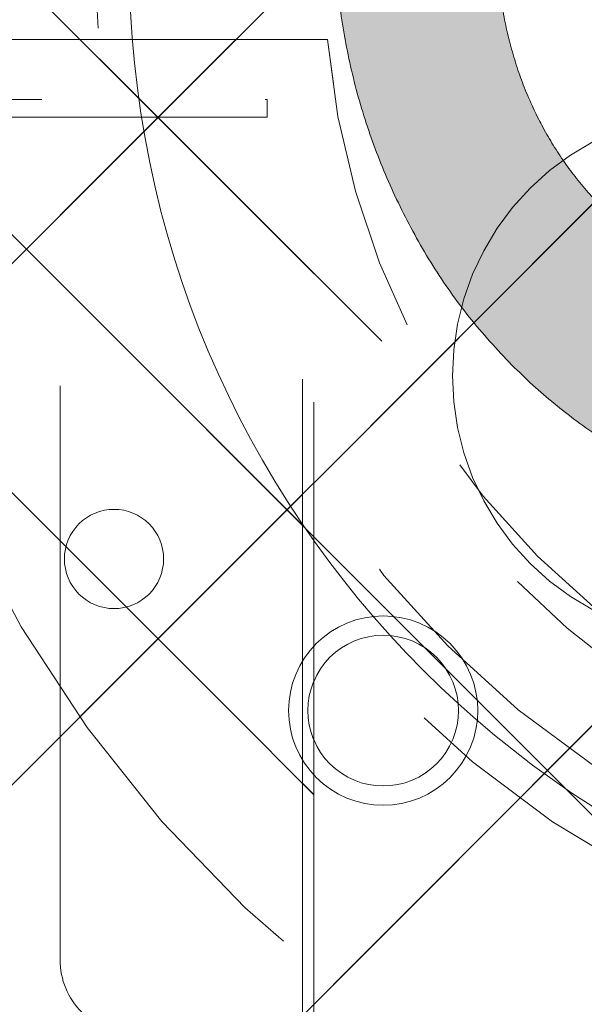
# Model space of a CAD drawing. Header units: inches. Extents: x -434 to -285, y -58 to 33.
# Tile 9 of 103: x -418.459 to -417.495, y -37.076 to -35.397. Entities that reach past the tile are written whole.
import ezdxf

# ---------------------------------------------------------------- set-up
doc = ezdxf.new("R2010")
doc.units = ezdxf.units.IN
doc.header["$LTSCALE"] = 32
doc.header["$MEASUREMENT"] = 0
doc.linetypes.add('Dash Style-1', pattern=[0.083328, 0.041656, -0.041672])
for name, color, linetype, lineweight in [('Black', 7, 'Continuous', 18), ('DashLine', 7, 'Dash Style-1', 13), ('DashLineFill', 7, 'Dash Style-1', 13), ('Drawing', 7, 'Continuous', 18), ('Metal-Black', 7, 'Continuous', 18), ('Metal-DeskStructure', 7, 'Continuous', 13), ('SolidLine', 7, 'Continuous', 15), ('Wood_1-H', 7, 'Continuous', 13)]:
    doc.layers.add(name, color=color, linetype=linetype, lineweight=lineweight)
doc.layers.add('Metal-Leg', color=7, linetype='Continuous', lineweight=18, true_color=0x4c4c4c)
pattern_1 = [(45, (0, 0), (-1.61301565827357, 1.935715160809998), []), (45, (-1.0608, 1.0608), (-0.4723460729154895, 0.4167612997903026), [])]

# ---------------------------------------------------------------- blocks, each defined once
blk = doc.blocks.new('Group-45')
at = {"layer": 'Metal-DeskStructure', "color": 7}
blk.add_open_spline([(-0.5629921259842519, -0.4031061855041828), (-0.5629921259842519, -0.4084102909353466), (-0.5669586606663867, -0.4163664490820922), (-0.5762169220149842, -0.4216705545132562), (-0.5934108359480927, -0.424322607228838), (-0.6185404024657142, -0.424322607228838), (-0.6344117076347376, -0.4203445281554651), (-0.6436699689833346, -0.4163664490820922), (-0.6476377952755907, -0.4070842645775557), (-0.6476377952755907, -0.2008904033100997), (-0.6476377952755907, -6.474738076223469e-07), (-0.8592519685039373, -6.474738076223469e-07), (-1.070866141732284, -6.474738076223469e-07), (-1.070866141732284, -0.2008904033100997), (-1.070866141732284, -0.4070842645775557), (-1.074832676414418, -0.4163664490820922), (-1.084090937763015, -0.4203445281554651), (-1.101284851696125, -0.424322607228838), (-1.12509180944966, -0.424322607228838), (-1.142285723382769, -0.4216705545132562), (-1.151543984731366, -0.4163664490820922), (-1.155511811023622, -0.4084102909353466), (-1.155511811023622, 0), (-1.155511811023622, 0.4084102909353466), (-1.151543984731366, 0.4163664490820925), (-1.142285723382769, 0.4216705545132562), (-1.12509180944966, 0.424321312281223), (-1.101284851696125, 0.424321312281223), (-1.084090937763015, 0.4216705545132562), (-1.074832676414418, 0.4163664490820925), (-1.070866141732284, 0.4097363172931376), (-1.070866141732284, 0.2446479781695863), (-1.070866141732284, 0.08486374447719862), (-0.8592519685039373, 0.08486374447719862), (-0.6476377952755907, 0.08486374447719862), (-0.6476377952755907, 0.2446479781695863), (-0.6476377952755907, 0.4097363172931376), (-0.6436699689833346, 0.4163664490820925), (-0.6344117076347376, 0.4216705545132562), (-0.6185404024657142, 0.424321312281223), (-0.5934108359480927, 0.424321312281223), (-0.5762169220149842, 0.4216705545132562), (-0.5669586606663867, 0.4163664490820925), (-0.5629921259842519, 0.4084102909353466), (-0.5629921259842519, 0), (-0.5629921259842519, -0.4031061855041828)], degree=2, knots=[0, 0, 0, 0.00229950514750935, 0.004599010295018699, 0.006898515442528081, 0.009198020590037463, 0.01175302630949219, 0.01430803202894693, 0.01686303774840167, 0.01941804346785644, 0.1161873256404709, 0.1161873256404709, 0.218122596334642, 0.218122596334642, 0.3148918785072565, 0.3174468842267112, 0.320001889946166, 0.3225568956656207, 0.3251119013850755, 0.3276669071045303, 0.3302219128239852, 0.3327769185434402, 0.3353319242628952, 0.5295095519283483, 0.5320645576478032, 0.5346195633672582, 0.537174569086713, 0.5397295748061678, 0.5422845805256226, 0.5448395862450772, 0.5473945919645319, 0.5499495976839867, 0.6269182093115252, 0.6269182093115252, 0.7288534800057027, 0.7288534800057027, 0.8058220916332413, 0.808377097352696, 0.8109321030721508, 0.8134871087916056, 0.8160421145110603, 0.8183416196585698, 0.8206411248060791, 0.8229406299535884, 0.8252401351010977, 1, 1, 1], dxfattribs=at)
blk = doc.blocks.new('TL14_lower_leg (2D)')
at = {"layer": 'DashLine', "flags": 128}
blk.add_lwpolyline([(-1.777195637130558e-14, 1.377952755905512), (0.1350629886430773, 1.371317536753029), (0.2688252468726, 1.351475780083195), (0.3999985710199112, 1.318618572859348), (0.5273196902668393, 1.27306234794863), (0.649562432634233, 1.215245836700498), (0.7655495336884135, 1.14572584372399), (0.8741639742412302, 1.065171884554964), (0.9743597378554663, 0.9743597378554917), (1.065171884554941, 0.8741639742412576), (1.14572584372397, 0.7655495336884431), (1.215245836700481, 0.6495624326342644), (1.273062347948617, 0.5273196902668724), (1.318618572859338, 0.3999985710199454), (1.351475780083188, 0.2688252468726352), (1.371317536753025, 0.1350629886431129), (1.377952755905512, 1.783045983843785e-14), (1.371317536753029, -0.1350629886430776), (1.351475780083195, -0.2688252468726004), (1.318618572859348, -0.3999985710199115), (1.27306234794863, -0.5273196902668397), (1.215245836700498, -0.6495624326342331), (1.145725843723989, -0.7655495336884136), (1.065171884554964, -0.8741639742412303), (0.9743597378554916, -0.9743597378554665), (0.8741639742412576, -1.065171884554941), (0.7655495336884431, -1.14572584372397), (0.6495624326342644, -1.215245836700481), (0.5273196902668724, -1.273062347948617), (0.3999985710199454, -1.318618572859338), (0.2688252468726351, -1.351475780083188), (0.135062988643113, -1.371317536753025), (1.777195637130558e-14, -1.377952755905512), (-0.1350629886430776, -1.371317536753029), (-0.2688252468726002, -1.351475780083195), (-0.3999985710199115, -1.318618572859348), (-0.5273196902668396, -1.27306234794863), (-0.6495624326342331, -1.215245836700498), (-0.7655495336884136, -1.14572584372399), (-0.8741639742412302, -1.065171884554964), (-0.9743597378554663, -0.9743597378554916), (-1.065171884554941, -0.8741639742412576), (-1.14572584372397, -0.7655495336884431), (-1.215245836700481, -0.6495624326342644), (-1.273062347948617, -0.5273196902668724), (-1.318618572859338, -0.3999985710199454), (-1.351475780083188, -0.2688252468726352), (-1.371317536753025, -0.1350629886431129), (-1.377952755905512, -1.783045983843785e-14), (-1.371317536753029, 0.1350629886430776), (-1.351475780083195, 0.2688252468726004), (-1.318618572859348, 0.3999985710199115), (-1.27306234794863, 0.5273196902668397), (-1.215245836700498, 0.6495624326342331), (-1.145725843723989, 0.7655495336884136), (-1.065171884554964, 0.8741639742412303), (-0.9743597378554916, 0.9743597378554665), (-0.8741639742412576, 1.065171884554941), (-0.7655495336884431, 1.14572584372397), (-0.6495624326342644, 1.215245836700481), (-0.5273196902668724, 1.273062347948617), (-0.3999985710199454, 1.318618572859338), (-0.2688252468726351, 1.351475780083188), (-0.135062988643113, 1.371317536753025)], close=True, dxfattribs=at)
at = {"layer": 'Metal-DeskStructure', "color": 7}
blk.add_blockref('Group-45', (0, 0), dxfattribs=at)
blk = doc.blocks.new('Group-51')
at = {"layer": 'DashLine'}
for p, q in [((-0.0001991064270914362, 1.232283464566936), (-0.0001991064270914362, 1.468503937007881)), ((-0.1183093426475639, 1.114173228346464), (-0.3545298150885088, 1.114173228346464)), ((0.117911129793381, 1.114173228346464), (0.3541316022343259, 1.114173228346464)), ((-0.0001991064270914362, 0.9960629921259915), (-0.0001991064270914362, 0.7598425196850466))]:
    blk.add_line(p, q, dxfattribs=at)
at = {"layer": 'DashLine', "flags": 128}
blk.add_lwpolyline([(-0.2561046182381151, 1.1141732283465), (-0.2548723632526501, 1.139256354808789), (-0.2511874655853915, 1.164097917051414), (-0.2450854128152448, 1.188458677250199), (-0.2366249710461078, 1.212104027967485), (-0.2258876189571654, 1.234806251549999), (-0.2129767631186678, 1.256346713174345), (-0.1980167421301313, 1.276517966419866), (-0.1811516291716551, 1.295125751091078), (-0.1625438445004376, 1.311990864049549), (-0.1423725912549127, 1.32695088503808), (-0.1208321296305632, 1.339861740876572), (-0.0981299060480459, 1.350599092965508), (-0.07448455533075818, 1.359059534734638), (-0.05012379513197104, 1.365161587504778), (-0.02528223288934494, 1.368846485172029), (-0.0001991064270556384, 1.370078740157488), (0.02488402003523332, 1.368846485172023), (0.04972558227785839, 1.365161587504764), (0.07408634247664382, 1.359059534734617), (0.09773169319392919, 1.35059909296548), (0.1204339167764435, 1.339861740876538), (0.1419743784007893, 1.32695088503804), (0.1621456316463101, 1.311990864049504), (0.1807534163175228, 1.295125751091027), (0.1976185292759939, 1.27651796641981), (0.2125785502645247, 1.256346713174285), (0.2254894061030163, 1.234806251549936), (0.2362267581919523, 1.212104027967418), (0.2446871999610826, 1.188458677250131), (0.2507892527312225, 1.164097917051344), (0.2544741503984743, 1.139256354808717), (0.2557064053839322, 1.114173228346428), (0.2544741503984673, 1.089090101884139), (0.2507892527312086, 1.064248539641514), (0.2446871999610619, 1.039887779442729), (0.236226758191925, 1.016242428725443), (0.2254894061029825, 0.993540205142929), (0.2125785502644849, 0.9719997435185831), (0.1976185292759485, 0.9518284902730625), (0.1807534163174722, 0.9332207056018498), (0.1621456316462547, 0.9163555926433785), (0.1419743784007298, 0.9013955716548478), (0.1204339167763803, 0.8884847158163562), (0.09773169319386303, 0.8777473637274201), (0.0740863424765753, 0.8692869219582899), (0.04972558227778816, 0.8631848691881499), (0.02488402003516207, 0.8594999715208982), (-0.000199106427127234, 0.8582677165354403), (-0.02528223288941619, 0.8594999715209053), (-0.05012379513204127, 0.8631848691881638), (-0.0744845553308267, 0.8692869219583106), (-0.09812990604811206, 0.8777473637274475), (-0.1208321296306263, 0.88848471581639), (-0.1423725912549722, 0.9013955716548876), (-0.1625438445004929, 0.9163555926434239), (-0.1811516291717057, 0.9332207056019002), (-0.1980167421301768, 0.9518284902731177), (-0.2129767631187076, 0.9719997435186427), (-0.2258876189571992, 0.9935402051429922), (-0.2366249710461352, 1.016242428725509), (-0.2450854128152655, 1.039887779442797), (-0.2511874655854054, 1.064248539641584), (-0.2548723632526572, 1.089090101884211)], close=True, dxfattribs=at)
blk = doc.blocks.new('1BRPT9-Bracket (2D)')
at = {"layer": 'DashLineFill', "linetype": 'Continuous', "lineweight": 13}
h = blk.add_hatch(dxfattribs=at)
h.set_pattern_fill('Steel', color=253, style=0, pattern_type=2)
h.set_pattern_definition(pattern_1)
edge = h.paths.add_edge_path()
edge.add_line((-2.32206875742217, -8.74015748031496), (-2.32206875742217, 8.740157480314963))
edge.add_line((-2.32206875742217, 8.740157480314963), (1.677931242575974, 8.740157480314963))
edge.add_arc((1.677931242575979, 8.488188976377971), 0.2519685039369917, -3.979039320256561e-12, 90.0000000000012, ccw=False)
edge.add_line((1.929899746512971, 8.488188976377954), (1.929899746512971, 7.480314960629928))
edge.add_line((1.929899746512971, 7.480314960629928), (2.323600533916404, 7.461135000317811))
edge.add_line((2.323600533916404, 7.461135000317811), (2.323600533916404, -7.480314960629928))
edge.add_line((2.323600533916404, -7.480314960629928), (1.929899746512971, -7.480314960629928))
edge.add_line((1.929899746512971, -7.480314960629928), (1.929899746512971, -8.488188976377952))
edge.add_arc((1.677931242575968, -8.488188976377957), 0.2519685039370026, -90.00000000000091, 1.0800249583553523e-12, ccw=False)
edge.add_line((1.677931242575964, -8.74015748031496), (-2.32206875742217, -8.74015748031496))
at = {"layer": 'Metal-DeskStructure', "color": 7}
blk.add_blockref('Group-51', (0, 0), dxfattribs=at)
blk = doc.blocks.new('Group-67')
at = {"layer": 'DashLineFill', "linetype": 'Continuous', "lineweight": 13}
h = blk.add_hatch(dxfattribs=at)
h.set_pattern_fill('Steel', color=253, style=0, pattern_type=2)
h.set_pattern_definition(pattern_1)
h.paths.add_polyline_path([(-2.066929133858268, 1.397637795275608), (2.066929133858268, 1.397637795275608), (2.066929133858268, 0.1377952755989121), (2.106299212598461, 0.1377952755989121), (2.106299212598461, -0.1377952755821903), (2.066929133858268, -0.1377952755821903), (2.066929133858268, -5.275590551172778), (2.106299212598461, -5.275590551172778), (2.106299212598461, -5.55118110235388), (2.066929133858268, -5.55118110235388), (2.066929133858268, -5.82677165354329), (-2.066929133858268, -5.82677165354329), (-2.066929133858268, -5.55118110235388), (-2.106299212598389, -5.55118110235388), (-2.106299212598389, -5.275590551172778), (-2.066929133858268, -5.275590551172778), (-2.066929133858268, -0.1377952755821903), (-2.106299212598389, -0.1377952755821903), (-2.106299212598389, 0.1377952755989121), (-2.066929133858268, 0.1377952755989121)])
at = {"layer": 'DashLineFill', "flags": 128}
blk.add_lwpolyline([(-2.066929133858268, 1.397637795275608), (2.066929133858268, 1.397637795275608), (2.066929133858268, 0.1377952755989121), (2.106299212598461, 0.1377952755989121), (2.106299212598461, -0.1377952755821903), (2.066929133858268, -0.1377952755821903), (2.066929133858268, -5.275590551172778), (2.106299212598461, -5.275590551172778), (2.106299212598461, -5.55118110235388), (2.066929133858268, -5.55118110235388), (2.066929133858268, -5.82677165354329), (-2.066929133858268, -5.82677165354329), (-2.066929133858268, -5.55118110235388), (-2.106299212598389, -5.55118110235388), (-2.106299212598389, -5.275590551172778), (-2.066929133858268, -5.275590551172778), (-2.066929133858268, -0.1377952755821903), (-2.106299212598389, -0.1377952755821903), (-2.106299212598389, 0.1377952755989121), (-2.066929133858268, 0.1377952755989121)], close=True, dxfattribs=at)
blk = doc.blocks.new('TL14_upper_leg (2D)')
at = {"layer": 'DashLine', "flags": 128}
blk.add_lwpolyline([(0, 1.22047244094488), (0.1196272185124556, 1.214595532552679), (0.2381023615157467, 1.197021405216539), (0.3542844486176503, 1.167919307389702), (0.4670545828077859, 1.127569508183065), (0.5753267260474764, 1.076360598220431), (0.6780581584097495, 1.01478574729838), (0.7742595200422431, 0.9434379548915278), (0.8630043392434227, 0.8630043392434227), (0.9434379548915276, 0.7742595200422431), (1.01478574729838, 0.6780581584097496), (1.076360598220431, 0.5753267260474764), (1.127569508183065, 0.467054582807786), (1.167919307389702, 0.3542844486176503), (1.197021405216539, 0.2381023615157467), (1.214595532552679, 0.1196272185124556), (1.22047244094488, 7.47323834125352e-17), (1.214595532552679, -0.1196272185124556), (1.197021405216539, -0.2381023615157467), (1.167919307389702, -0.3542844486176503), (1.127569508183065, -0.467054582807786), (1.076360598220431, -0.5753267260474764), (1.01478574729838, -0.6780581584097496), (0.9434379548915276, -0.7742595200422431), (0.8630043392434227, -0.8630043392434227), (0.7742595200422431, -0.9434379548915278), (0.6780581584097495, -1.01478574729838), (0.5753267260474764, -1.076360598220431), (0.4670545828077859, -1.127569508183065), (0.3542844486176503, -1.167919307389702), (0.2381023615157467, -1.197021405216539), (0.1196272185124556, -1.214595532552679), (0, -1.22047244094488), (-0.1196272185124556, -1.214595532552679), (-0.2381023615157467, -1.197021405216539), (-0.3542844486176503, -1.167919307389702), (-0.4670545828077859, -1.127569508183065), (-0.5753267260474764, -1.076360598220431), (-0.6780581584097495, -1.01478574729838), (-0.7742595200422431, -0.9434379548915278), (-0.8630043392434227, -0.8630043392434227), (-0.9434379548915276, -0.7742595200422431), (-1.01478574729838, -0.6780581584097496), (-1.076360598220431, -0.5753267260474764), (-1.127569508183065, -0.467054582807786), (-1.167919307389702, -0.3542844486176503), (-1.197021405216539, -0.2381023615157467), (-1.214595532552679, -0.1196272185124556), (-1.22047244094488, 7.47323834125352e-17), (-1.214595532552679, 0.1196272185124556), (-1.197021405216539, 0.2381023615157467), (-1.167919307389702, 0.3542844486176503), (-1.127569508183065, 0.467054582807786), (-1.076360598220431, 0.5753267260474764), (-1.01478574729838, 0.6780581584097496), (-0.9434379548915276, 0.7742595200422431), (-0.8630043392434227, 0.8630043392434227), (-0.7742595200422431, 0.9434379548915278), (-0.6780581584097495, 1.01478574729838), (-0.5753267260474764, 1.076360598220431), (-0.4670545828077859, 1.127569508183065), (-0.3542844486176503, 1.167919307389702), (-0.2381023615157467, 1.197021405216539), (-0.1196272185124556, 1.214595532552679)], close=True, dxfattribs=at)
at = {"layer": 'DashLine', "color": 7}
blk.add_blockref('Group-67', (0, 0), dxfattribs=at)
blk = doc.blocks.new('Group-68')
at = {"layer": 'Metal-DeskStructure', "linetype": 'Continuous', "lineweight": 0, "true_color": 0xff0000}
blk.add_hatch(color=1, dxfattribs=at).paths.add_polyline_path([(0.7234251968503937, -0.395084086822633), (1.067913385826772, -0.4833594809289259), (1.040361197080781, -0.5852005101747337), (1.007762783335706, -0.6808010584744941), (0.9701181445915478, -0.7701611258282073), (0.9274272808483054, -0.8532807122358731), (0.8796901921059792, -0.9301598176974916), (0.8269068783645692, -1.000798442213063), (0.7690773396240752, -1.065196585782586), (0.7062015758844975, -1.123354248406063), (0.6390028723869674, -1.174951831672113), (0.5682045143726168, -1.219669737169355), (0.4938065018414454, -1.257507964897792), (0.4158088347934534, -1.288466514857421), (0.3342115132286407, -1.312545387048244), (0.2490145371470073, -1.329744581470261), (0.1602179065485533, -1.340064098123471), (0.0678216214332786, -1.343503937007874), (-0.02759378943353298, -1.340829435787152), (-0.1184507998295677, -1.332805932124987), (-0.2047494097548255, -1.319433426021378), (-0.2864896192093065, -1.300711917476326), (-0.3636714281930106, -1.27664140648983), (-0.4362948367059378, -1.247221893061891), (-0.5043598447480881, -1.212453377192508), (-0.5678664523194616, -1.172335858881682), (-0.6272604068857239, -1.127155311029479), (-0.6829874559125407, -1.077197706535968), (-0.7350475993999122, -1.022463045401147), (-0.783440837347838, -0.9629513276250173), (-0.8281671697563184, -0.8986625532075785), (-0.8692265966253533, -0.8295967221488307), (-0.9066191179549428, -0.7557538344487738), (-0.9403447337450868, -0.6771338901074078), (-0.9702436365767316, -0.5953684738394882), (-0.996156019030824, -0.5120891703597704), (-1.018081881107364, -0.4272959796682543), (-1.036021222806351, -0.3409889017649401), (-1.049974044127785, -0.2531679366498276), (-1.059940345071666, -0.1638330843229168), (-1.065920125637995, -0.07298434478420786), (-1.067913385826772, 0.01937828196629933), (-1.065693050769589, 0.1192260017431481), (-1.059032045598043, 0.2158441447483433), (-1.047930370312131, 0.309232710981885), (-1.032388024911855, 0.3993917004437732), (-1.012405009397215, 0.4863211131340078), (-0.9879813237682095, 0.5700209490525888), (-0.9591169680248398, 0.6504912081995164), (-0.9258119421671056, 0.7277318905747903), (-0.8884026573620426, 0.8010785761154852), (-0.8472255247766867, 0.8698668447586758), (-0.8022805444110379, 0.934096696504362), (-0.7535677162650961, 0.9937681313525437), (-0.7010870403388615, 1.048881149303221), (-0.6448385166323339, 1.099435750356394), (-0.5848221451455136, 1.145431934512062), (-0.5210379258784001, 1.186869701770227), (-0.4545455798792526, 1.22358085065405), (-0.3864048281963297, 1.255397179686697), (-0.3166156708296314, 1.282318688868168), (-0.2451781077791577, 1.304345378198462), (-0.1720921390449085, 1.32147724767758), (-0.097357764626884, 1.333714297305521), (-0.02097498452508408, 1.341056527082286), (0.05705620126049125, 1.343503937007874), (0.1448856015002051, 1.34044256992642), (0.2291321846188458, 1.331258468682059), (0.3097959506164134, 1.31595163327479), (0.3868768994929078, 1.294522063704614), (0.4603750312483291, 1.266969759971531), (0.5302903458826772, 1.233294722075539), (0.5966228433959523, 1.193496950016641), (0.6593725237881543, 1.147576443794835), (0.7180179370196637, 1.096121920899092), (0.7720376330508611, 1.039722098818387), (0.8214316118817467, 0.9783769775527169), (0.8661998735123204, 0.9120865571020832), (0.9063424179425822, 0.8408508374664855), (0.9418592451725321, 0.7646698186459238), (0.97275035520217, 0.683543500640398), (0.9990157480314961, 0.5974718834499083), (0.6545275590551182, 0.5156567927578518), (0.6334850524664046, 0.5853363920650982), (0.6101885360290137, 0.6501211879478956), (0.5846380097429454, 0.7100111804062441), (0.5568334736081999, 0.7650063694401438), (0.526774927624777, 0.8151067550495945), (0.4944623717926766, 0.8603123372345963), (0.459895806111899, 0.9006231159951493), (0.423075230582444, 0.9360390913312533), (0.3838997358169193, 0.9669471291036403), (0.3422684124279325, 0.9937340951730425), (0.2981812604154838, 1.01639998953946), (0.2516382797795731, 1.034944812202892), (0.2026394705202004, 1.049368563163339), (0.1511848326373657, 1.059671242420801), (0.09727436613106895, 1.065852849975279), (0.04090807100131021, 1.067913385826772), (-0.02393573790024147, 1.065634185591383), (-0.08605459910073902, 1.058796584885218), (-0.1454485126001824, 1.047400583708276), (-0.2021174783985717, 1.031446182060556), (-0.2560614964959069, 1.010933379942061), (-0.3072805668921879, 0.9858621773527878), (-0.3557746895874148, 0.9562325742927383), (-0.4015438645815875, 0.9220445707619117), (-0.4443021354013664, 0.8840046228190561), (-0.4837635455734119, 0.8428191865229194), (-0.5199280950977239, 0.7984882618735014), (-0.5527957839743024, 0.7510118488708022), (-0.5823666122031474, 0.7003899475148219), (-0.6086405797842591, 0.6466225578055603), (-0.6316176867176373, 0.5897096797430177), (-0.651297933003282, 0.5296513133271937), (-0.6682027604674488, 0.4677847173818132), (-0.6828536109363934, 0.4054471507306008), (-0.6952504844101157, 0.3426386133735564), (-0.7053933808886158, 0.2793591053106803), (-0.7132823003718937, 0.2156086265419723), (-0.7189172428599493, 0.1513871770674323), (-0.7222982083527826, 0.0866947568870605), (-0.7234251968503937, 0.0215313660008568), (-0.7220627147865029, -0.06137790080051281), (-0.7179752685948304, -0.1416295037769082), (-0.7111628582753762, -0.2192234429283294), (-0.7016254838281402, -0.2941597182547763), (-0.6893631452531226, -0.3664383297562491), (-0.6743758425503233, -0.4360592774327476), (-0.6566635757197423, -0.5030225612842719), (-0.6362263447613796, -0.567328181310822), (-0.6129043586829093, -0.6283117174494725), (-0.586537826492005, -0.6853087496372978), (-0.5571267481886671, -0.738319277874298), (-0.5246711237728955, -0.7873433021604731), (-0.48917095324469, -0.8323808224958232), (-0.4506262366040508, -0.8734318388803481), (-0.4090369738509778, -0.9104963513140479), (-0.3644031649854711, -0.9435743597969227), (-0.3177677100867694, -0.9727163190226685), (-0.2701735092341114, -0.9979726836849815), (-0.2216205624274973, -1.019343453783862), (-0.172108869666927, -1.036828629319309), (-0.1216384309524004, -1.050428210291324), (-0.07020924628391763, -1.060142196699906), (-0.01782131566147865, -1.065970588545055), (0.03552536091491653, -1.067913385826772), (0.09966292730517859, -1.06526411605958), (0.1612773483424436, -1.057316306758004), (0.2203686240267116, -1.044069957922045), (0.2769367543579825, -1.025525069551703), (0.3309817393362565, -1.001681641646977), (0.3825035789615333, -0.9725396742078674), (0.4315022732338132, -0.9380991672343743), (0.477977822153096, -0.8983601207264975), (0.5213751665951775, -0.8534066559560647), (0.5611392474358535, -0.8033228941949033), (0.597270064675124, -0.7481088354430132), (0.629767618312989, -0.6877644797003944), (0.6586319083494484, -0.622289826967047), (0.6838629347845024, -0.551684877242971), (0.7054606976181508, -0.4759496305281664)])
at = {"layer": 'Metal-DeskStructure', "color": 7}
blk.add_open_spline([(0.7234251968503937, -0.395084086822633), (0.8956692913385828, -0.4392217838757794), (1.067913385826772, -0.4833594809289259), (0.9677970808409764, -0.9032045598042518), (0.4446060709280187, -1.343503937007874), (-0.3229568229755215, -1.343503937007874), (-0.8127760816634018, -1.00116778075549), (-1.067913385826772, -0.3530999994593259), (-1.067913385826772, 0.4252283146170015), (-0.7837104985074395, 1.030235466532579), (-0.2583653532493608, 1.343503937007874), (0.4155394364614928, 1.343503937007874), (0.9032056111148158, 0.951648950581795), (0.999015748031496, 0.5974718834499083), (0.8267716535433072, 0.5565643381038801), (0.6545275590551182, 0.5156567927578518), (0.5748655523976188, 0.8041647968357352), (0.2712849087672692, 1.067913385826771), (-0.2239170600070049, 1.067913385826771), (-0.5791706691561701, 0.776175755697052), (-0.7234251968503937, 0.2831268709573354), (-0.7234251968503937, -0.3154210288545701), (-0.5490274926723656, -0.8192353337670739), (-0.1797788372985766, -1.067913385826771), (0.2971219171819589, -1.067913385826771), (0.658833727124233, -0.7288068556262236), (0.7234251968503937, -0.395084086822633)], degree=2, knots=[0, 0, 0, 0.01570333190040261, 0.01570333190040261, 0.05382182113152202, 0.09194031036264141, 0.1314745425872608, 0.1710087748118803, 0.2105430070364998, 0.2536192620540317, 0.2966955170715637, 0.3397717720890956, 0.3887288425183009, 0.4376859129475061, 0.4376859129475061, 0.4613080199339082, 0.4613080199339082, 0.5012446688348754, 0.5411813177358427, 0.5870897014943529, 0.6329980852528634, 0.6789064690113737, 0.7380395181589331, 0.7971725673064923, 0.8563056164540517, 0.9281528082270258, 1, 1, 1], dxfattribs=at)
blk = doc.blocks.new('SlateLegLocator-C')
at = {"color": 255, "linetype": 'Dash Style-1', "lineweight": 5}
blk.add_wipeout([(-2.106299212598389, 1.3779527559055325), (2.10629921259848, 1.3779527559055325), (2.10629921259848, -5.807086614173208), (-2.106299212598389, -5.807086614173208)], dxfattribs=at).dxf.layer = 'Black'
at = {"layer": 'Black', "linetype": 'Dash Style-1', "lineweight": 5, "flags": 128}
blk.add_lwpolyline([(-2.106299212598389, 1.377952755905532), (2.106299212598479, 1.377952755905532), (2.106299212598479, -5.807086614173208), (-2.106299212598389, -5.807086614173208)], close=True, dxfattribs=at)
at = {"layer": 'Metal-DeskStructure', "color": 7}
blk.add_blockref('Group-68', (0, 0), dxfattribs=at)
blk = doc.blocks.new('StructEnd-C (2D)')
at = {"layer": 'Metal-Black', "color": 7}
blk.add_blockref('1BRPT9-Bracket (2D)', (0, 0), dxfattribs=at)
at = {"layer": 'Metal-Leg', "color": 7}
blk.add_blockref('TL14_upper_leg (2D)', (0, 0), dxfattribs=at)
at = {"layer": 'Metal-DeskStructure', "color": 7}
blk.add_blockref('SlateLegLocator-C', (0, 0), dxfattribs=at)
blk = doc.blocks.new('29D RUNOFF RETURN RIGHT (2D)')
at = {"layer": 'SolidLine', "color": 7}
blk.add_blockref('TL14_lower_leg (2D)', (-0.7321805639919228, -29.83267716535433), dxfattribs=at)
at = {"layer": 'SolidLine', "color": 7, "rotation": 90}
blk.add_blockref('StructEnd-C (2D)', (-0.7321805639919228, -29.83267716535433), dxfattribs=at)
at = {"layer": 'SolidLine', "color": 7}
blk.add_blockref('TL14_lower_leg (2D)', (-0.7321805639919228, -29.83267716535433), dxfattribs=at)
at = {"layer": 'SolidLine', "color": 7, "rotation": 90}
blk.add_blockref('StructEnd-C (2D)', (-0.7321805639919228, -29.83267716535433), dxfattribs=at)
blk = doc.blocks.new('Slate-LegBrace (2D)')
at = {"layer": 'DashLineFill', "linetype": 'Continuous', "lineweight": 13}
h = blk.add_hatch(dxfattribs=at)
h.set_pattern_fill('Steel', color=253, style=0, pattern_type=2)
h.set_pattern_definition(pattern_1)
h.paths.add_polyline_path([(-2.186309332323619, -0.2676096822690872), (-2.186309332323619, -0.2375137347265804), (-1.992015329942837, -0.2375137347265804), (-1.992015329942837, -0.02575645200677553), (-1.988265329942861, -0.02575645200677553), (-1.988265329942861, 0.7034311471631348), (-1.929210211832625, 0.762486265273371), (-1.734820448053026, 0.762486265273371), (-1.67576532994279, 0.7034311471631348), (-1.67576532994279, -0.02575645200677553), (-1.672015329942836, -0.02575645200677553), (-1.672015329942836, -0.2375137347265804), (-1.477721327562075, -0.2375137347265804), (-1.477721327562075, -0.2676096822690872)])
h = blk.add_hatch(dxfattribs=at)
h.set_pattern_fill('Steel', color=253, style=0, pattern_type=2)
h.set_pattern_definition(pattern_1)
edge = h.paths.add_edge_path()
edge.add_line((-2.199587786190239, -0.1351515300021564), (-1.374775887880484, -0.1351515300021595))
edge.add_arc((3.774758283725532e-15, -0.01355418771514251), 1.380142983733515, 185.0545920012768, 354.9454079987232)
edge.add_line((1.374775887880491, -0.13515153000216), (2.199718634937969, -0.1351515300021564))
edge.add_arc((6.542437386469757e-05, -0.01705725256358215), 2.202821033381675, 183.0731271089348, 356.92687289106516, ccw=False)
h = blk.add_hatch(dxfattribs=at)
h.set_pattern_fill('Steel', color=253, style=0, pattern_type=2)
h.set_pattern_definition(pattern_1)
edge = h.paths.add_edge_path()
edge.add_line((2.191696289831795, -0.2375138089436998), (1.463739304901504, -0.2375137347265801))
edge.add_arc((-6.542437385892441e-05, -0.01704129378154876), 1.480314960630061, 188.5652811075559, 351.4347188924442, ccw=False)
edge.add_line((-1.463870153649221, -0.2375137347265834), (-2.191827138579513, -0.2375138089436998))
edge.add_line((-2.191827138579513, -0.2375138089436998), (-2.199718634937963, -0.1351515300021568))
edge.add_line((-2.199718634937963, -0.1351515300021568), (-1.374775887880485, -0.1351515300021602))
edge.add_arc((2.886579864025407e-15, -0.01355418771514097), 1.380142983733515, 185.0545920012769, 354.9454079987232)
edge.add_line((1.37477588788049, -0.1351515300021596), (2.199587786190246, -0.1351515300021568))
edge.add_line((2.199587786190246, -0.1351515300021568), (2.191696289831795, -0.2375138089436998))
h = blk.add_hatch(dxfattribs=at)
h.set_pattern_fill('Steel', color=253, style=0, pattern_type=2)
h.set_pattern_definition(pattern_1)
h.paths.add_polyline_path([(-1.738774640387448, -0.9363963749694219), (-1.7304820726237, -0.9368037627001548), (-1.722269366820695, -0.9380220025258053), (-1.714215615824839, -0.940039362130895), (-1.706398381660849, -0.9428364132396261), (-1.698892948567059, -0.9463862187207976), (-1.69177159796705, -0.9506545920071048), (-1.685102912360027, -0.9556004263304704), (-1.678951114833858, -0.9611760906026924), (-1.673375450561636, -0.9673278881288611), (-1.66842961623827, -0.9739965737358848), (-1.664161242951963, -0.9811179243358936), (-1.660611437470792, -0.9886233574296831), (-1.657814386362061, -0.9964405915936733), (-1.655797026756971, -1.00449434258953), (-1.65457878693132, -1.012707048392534), (-1.654171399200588, -1.020999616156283), (-1.65457878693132, -1.029292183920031), (-1.655797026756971, -1.037504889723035), (-1.657814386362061, -1.045558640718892), (-1.660611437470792, -1.053375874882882), (-1.664161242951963, -1.060881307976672), (-1.66842961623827, -1.06800265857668), (-1.673375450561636, -1.074671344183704), (-1.678951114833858, -1.080823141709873), (-1.685102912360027, -1.086398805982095), (-1.69177159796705, -1.09134464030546), (-1.698892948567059, -1.095613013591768), (-1.706398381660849, -1.099162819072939), (-1.714215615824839, -1.10195987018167), (-1.722269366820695, -1.10397722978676), (-1.7304820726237, -1.10519546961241), (-1.738774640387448, -1.105602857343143), (-1.747067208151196, -1.10519546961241), (-1.755279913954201, -1.10397722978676), (-1.763333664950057, -1.10195987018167), (-1.771150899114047, -1.099162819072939), (-1.778656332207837, -1.095613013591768), (-1.785777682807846, -1.09134464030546), (-1.79244636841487, -1.086398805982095), (-1.798598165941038, -1.080823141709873), (-1.80417383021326, -1.074671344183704), (-1.809119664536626, -1.06800265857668), (-1.813388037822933, -1.060881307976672), (-1.816937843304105, -1.053375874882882), (-1.819734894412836, -1.045558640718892), (-1.821752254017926, -1.037504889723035), (-1.822970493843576, -1.029292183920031), (-1.823377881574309, -1.020999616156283), (-1.822970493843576, -1.012707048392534), (-1.821752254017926, -1.00449434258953), (-1.819734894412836, -0.9964405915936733), (-1.816937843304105, -0.9886233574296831), (-1.813388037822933, -0.9811179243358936), (-1.809119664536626, -0.9739965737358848), (-1.80417383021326, -0.9673278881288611), (-1.798598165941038, -0.9611760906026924), (-1.79244636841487, -0.9556004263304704), (-1.785777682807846, -0.9506545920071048), (-1.778656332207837, -0.9463862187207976), (-1.771150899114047, -0.9428364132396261), (-1.763333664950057, -0.940039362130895), (-1.755279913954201, -0.9380220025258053), (-1.747067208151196, -0.9368037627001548)])
at = {"layer": 'DashLineFill', "flags": 128}
for points in [[(-2.186309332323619, -0.2676096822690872), (-2.186309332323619, -0.2375137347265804), (-1.992015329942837, -0.2375137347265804), (-1.992015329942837, -0.02575645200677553), (-1.988265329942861, -0.02575645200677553), (-1.988265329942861, 0.7034311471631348), (-1.929210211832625, 0.762486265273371), (-1.734820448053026, 0.762486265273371), (-1.67576532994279, 0.7034311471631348), (-1.67576532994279, -0.02575645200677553), (-1.672015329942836, -0.02575645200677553), (-1.672015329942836, -0.2375137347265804), (-1.477721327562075, -0.2375137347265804), (-1.477721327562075, -0.2676096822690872)], [(-1.738774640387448, -0.9363963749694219), (-1.7304820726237, -0.9368037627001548), (-1.722269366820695, -0.9380220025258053), (-1.714215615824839, -0.940039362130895), (-1.706398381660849, -0.9428364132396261), (-1.698892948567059, -0.9463862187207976), (-1.69177159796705, -0.9506545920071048), (-1.685102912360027, -0.9556004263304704), (-1.678951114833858, -0.9611760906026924), (-1.673375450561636, -0.9673278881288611), (-1.66842961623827, -0.9739965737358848), (-1.664161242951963, -0.9811179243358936), (-1.660611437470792, -0.9886233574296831), (-1.657814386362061, -0.9964405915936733), (-1.655797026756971, -1.00449434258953), (-1.65457878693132, -1.012707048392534), (-1.654171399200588, -1.020999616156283), (-1.65457878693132, -1.029292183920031), (-1.655797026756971, -1.037504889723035), (-1.657814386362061, -1.045558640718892), (-1.660611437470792, -1.053375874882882), (-1.664161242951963, -1.060881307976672), (-1.66842961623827, -1.06800265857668), (-1.673375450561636, -1.074671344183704), (-1.678951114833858, -1.080823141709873), (-1.685102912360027, -1.086398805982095), (-1.69177159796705, -1.09134464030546), (-1.698892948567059, -1.095613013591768), (-1.706398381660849, -1.099162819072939), (-1.714215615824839, -1.10195987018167), (-1.722269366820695, -1.10397722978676), (-1.7304820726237, -1.10519546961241), (-1.738774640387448, -1.105602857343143), (-1.747067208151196, -1.10519546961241), (-1.755279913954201, -1.10397722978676), (-1.763333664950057, -1.10195987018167), (-1.771150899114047, -1.099162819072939), (-1.778656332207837, -1.095613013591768), (-1.785777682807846, -1.09134464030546), (-1.79244636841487, -1.086398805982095), (-1.798598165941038, -1.080823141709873), (-1.80417383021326, -1.074671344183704), (-1.809119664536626, -1.06800265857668), (-1.813388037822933, -1.060881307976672), (-1.816937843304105, -1.053375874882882), (-1.819734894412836, -1.045558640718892), (-1.821752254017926, -1.037504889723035), (-1.822970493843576, -1.029292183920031), (-1.823377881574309, -1.020999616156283), (-1.822970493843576, -1.012707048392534), (-1.821752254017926, -1.00449434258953), (-1.819734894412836, -0.9964405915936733), (-1.816937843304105, -0.9886233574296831), (-1.813388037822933, -0.9811179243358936), (-1.809119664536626, -0.9739965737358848), (-1.80417383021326, -0.9673278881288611), (-1.798598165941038, -0.9611760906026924), (-1.79244636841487, -0.9556004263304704), (-1.785777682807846, -0.9506545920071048), (-1.778656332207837, -0.9463862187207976), (-1.771150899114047, -0.9428364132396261), (-1.763333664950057, -0.940039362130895), (-1.755279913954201, -0.9380220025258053), (-1.747067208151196, -0.9368037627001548)]]:
    blk.add_lwpolyline(points, close=True, dxfattribs=at)
for points in [[(2.191696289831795, -0.2375138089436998), (1.463739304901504, -0.2375137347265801, -0.860662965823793), (-1.463870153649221, -0.2375137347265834), (-2.191827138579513, -0.2375138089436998), (-2.199718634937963, -0.1351515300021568), (-1.374775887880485, -0.1351515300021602, 0.9154551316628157), (1.37477588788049, -0.1351515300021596), (2.199587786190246, -0.1351515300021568)], [(-2.199587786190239, -0.1351515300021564), (-1.374775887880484, -0.1351515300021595, 0.9154551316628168), (1.374775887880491, -0.13515153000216), (2.199718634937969, -0.1351515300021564, -0.9477524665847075)]]:
    blk.add_lwpolyline(points, format="xyb", close=True, dxfattribs=at)
blk = doc.blocks.new('TLLegSleeve-NG (2D)')
at = {"layer": 'DashLineFill', "linetype": 'Continuous', "lineweight": 13}
h = blk.add_hatch(dxfattribs=at)
h.set_pattern_fill('Steel', color=253, style=0, pattern_type=2)
h.set_pattern_definition(pattern_1)
edge = h.paths.add_edge_path()
edge.add_arc((0, -2.950395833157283e-16), 1.771653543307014, 0, 180, ccw=False)
edge.add_arc((0, 2.950395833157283e-16), 1.771653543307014, 180, 360, ccw=False)
edge = h.paths.add_edge_path()
edge.add_arc((-1.77635683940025e-15, 2.208425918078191e-15), 1.437007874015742, 0, 180, ccw=False)
edge.add_arc((-1.554312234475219e-15, 2.687045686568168e-15), 1.437007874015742, 180, 360, ccw=False)
at = {"layer": 'DashLine', "flags": 128}
blk.add_lwpolyline([(1.653543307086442, 1.01250325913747e-16), (1.645581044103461, -0.1620755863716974), (1.621770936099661, -0.3225902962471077), (1.582342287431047, -0.4799982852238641), (1.527674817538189, -0.6327836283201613), (1.458295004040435, -0.7794749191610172), (1.374871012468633, -0.9186594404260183), (1.27820626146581, -1.048996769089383), (1.169231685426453, -1.169231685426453), (1.048996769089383, -1.27820626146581), (0.9186594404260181, -1.374871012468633), (0.7794749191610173, -1.458295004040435), (0.6327836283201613, -1.527674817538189), (0.4799982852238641, -1.582342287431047), (0.3225902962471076, -1.621770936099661), (0.1620755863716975, -1.645581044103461), (0, -1.653543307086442), (-0.1620755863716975, -1.645581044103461), (-0.3225902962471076, -1.621770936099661), (-0.4799982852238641, -1.582342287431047), (-0.6327836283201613, -1.527674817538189), (-0.7794749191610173, -1.458295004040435), (-0.9186594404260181, -1.374871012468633), (-1.048996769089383, -1.27820626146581), (-1.169231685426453, -1.169231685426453), (-1.27820626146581, -1.048996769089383), (-1.374871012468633, -0.9186594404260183), (-1.458295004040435, -0.7794749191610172), (-1.527674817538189, -0.6327836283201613), (-1.582342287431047, -0.4799982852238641), (-1.621770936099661, -0.3225902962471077), (-1.645581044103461, -0.1620755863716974), (-1.653543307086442, 1.01250325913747e-16), (-1.645581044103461, 0.1620755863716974), (-1.621770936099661, 0.3225902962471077), (-1.582342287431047, 0.4799982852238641), (-1.527674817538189, 0.6327836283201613), (-1.458295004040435, 0.7794749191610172), (-1.374871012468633, 0.9186594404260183), (-1.27820626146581, 1.048996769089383), (-1.169231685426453, 1.169231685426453), (-1.048996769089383, 1.27820626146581), (-0.9186594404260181, 1.374871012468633), (-0.7794749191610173, 1.458295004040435), (-0.6327836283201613, 1.527674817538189), (-0.4799982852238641, 1.582342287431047), (-0.3225902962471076, 1.621770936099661), (-0.1620755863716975, 1.645581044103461), (0, 1.653543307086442), (0.1620755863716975, 1.645581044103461), (0.3225902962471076, 1.621770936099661), (0.4799982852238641, 1.582342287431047), (0.6327836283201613, 1.527674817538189), (0.7794749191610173, 1.458295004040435), (0.9186594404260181, 1.374871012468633), (1.048996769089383, 1.27820626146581), (1.169231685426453, 1.169231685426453), (1.27820626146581, 1.048996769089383), (1.374871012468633, 0.9186594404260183), (1.458295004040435, 0.7794749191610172), (1.527674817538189, 0.6327836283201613), (1.582342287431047, 0.4799982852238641), (1.621770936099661, 0.3225902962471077), (1.645581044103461, 0.1620755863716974)], close=True, dxfattribs=at)
at = {"layer": 'DashLineFill', "flags": 128}
for points in [[(-1.771653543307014, 0, -0.9999999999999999), (1.771653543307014, 0, -0.9999999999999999)], [(-1.437007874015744, 2.44773580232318e-15, -0.9999999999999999), (1.43700787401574, 2.44773580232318e-15, -0.9999999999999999)]]:
    blk.add_lwpolyline(points, format="xyb", close=True, dxfattribs=at)
blk = doc.blocks.new('1BRPFX-Ped_Plate (2D)')
at = {"layer": 'DashLineFill', "linetype": 'Continuous', "lineweight": 13}
h = blk.add_hatch(dxfattribs=at)
h.set_pattern_fill('Steel', color=253, style=0, pattern_type=2)
h.set_pattern_definition(pattern_1)
edge = h.paths.add_edge_path()
edge.add_arc((-4.145669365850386, 1.704724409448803), 0.1259842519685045, 90, 179.9999999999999, ccw=False)
edge.add_line((-4.145669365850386, 1.830708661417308), (4.145669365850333, 1.830708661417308))
edge.add_arc((4.145669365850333, 1.704724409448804), 0.1259842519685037, -2.2737367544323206e-13, 90, ccw=False)
edge.add_line((4.271653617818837, 1.704724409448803), (4.271653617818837, -1.704724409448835))
edge.add_arc((4.145669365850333, -1.704724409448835), 0.125984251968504, 270.0000000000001, 360, ccw=False)
edge.add_line((4.145669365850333, -1.830708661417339), (-4.145669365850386, -1.830708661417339))
edge.add_arc((-4.145669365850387, -1.704724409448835), 0.125984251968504, 180, 270.0000000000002, ccw=False)
edge.add_line((-4.271653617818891, -1.704724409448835), (-4.271653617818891, 1.704724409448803))
at = {"layer": 'SolidLine', "flags": 128}
blk.add_lwpolyline([(-0.9220890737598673, -1.107956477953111), (-0.9601991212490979, -1.085114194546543), (-0.9958867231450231, -1.058646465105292), (-1.028808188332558, -1.028808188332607), (-1.058646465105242, -0.9958867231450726), (-1.085114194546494, -0.9601991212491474), (-1.107956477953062, -0.9220890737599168), (-1.126953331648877, -0.8819236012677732), (-1.141921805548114, -0.8400895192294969), (-1.152717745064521, -0.7969897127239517), (-1.159237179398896, -0.7530392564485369), (-1.161417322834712, -0.7086614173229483), (-1.159237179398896, -0.6642835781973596), (-1.152717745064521, -0.6203331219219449), (-1.141921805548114, -0.5772333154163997), (-1.126953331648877, -0.5353992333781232), (-1.107956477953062, -0.4952337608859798), (-1.085114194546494, -0.4571237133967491), (-1.058646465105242, -0.4214361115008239), (-1.028808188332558, -0.3885146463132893), (-0.9958867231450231, -0.358676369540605), (-0.9601991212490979, -0.332208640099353), (-0.9220890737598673, -0.3093663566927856)], dxfattribs=at)
blk.add_lwpolyline([(-1.279527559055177, -1.151027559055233), (-1.266932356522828, -1.151646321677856), (-1.254458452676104, -1.153496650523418), (-1.242225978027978, -1.156560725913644), (-1.230352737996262, -1.160809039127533), (-1.218953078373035, -1.16620067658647), (-1.208136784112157, -1.172683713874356), (-1.198008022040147, -1.180195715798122), (-1.188664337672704, -1.188664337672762), (-1.180195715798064, -1.198008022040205), (-1.172683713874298, -1.208136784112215), (-1.166200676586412, -1.218953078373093), (-1.160809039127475, -1.23035273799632), (-1.156560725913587, -1.242225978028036), (-1.15349665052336, -1.254458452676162), (-1.151646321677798, -1.266932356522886), (-1.151027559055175, -1.279527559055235), (-1.151646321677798, -1.292122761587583), (-1.15349665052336, -1.304596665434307), (-1.156560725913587, -1.316829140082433), (-1.160809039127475, -1.328702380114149), (-1.166200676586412, -1.340102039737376), (-1.172683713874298, -1.350918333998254), (-1.180195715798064, -1.361047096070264), (-1.188664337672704, -1.370390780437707), (-1.198008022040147, -1.378859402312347), (-1.208136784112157, -1.386371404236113), (-1.218953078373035, -1.392854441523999), (-1.230352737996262, -1.398246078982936), (-1.242225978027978, -1.402494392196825), (-1.254458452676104, -1.405558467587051), (-1.266932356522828, -1.407408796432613), (-1.279527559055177, -1.408027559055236), (-1.292122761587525, -1.407408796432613), (-1.304596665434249, -1.405558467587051), (-1.316829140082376, -1.402494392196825), (-1.328702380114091, -1.398246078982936), (-1.340102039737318, -1.392854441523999), (-1.350918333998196, -1.386371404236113), (-1.361047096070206, -1.378859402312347), (-1.370390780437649, -1.370390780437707), (-1.37885940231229, -1.361047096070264), (-1.386371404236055, -1.350918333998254), (-1.392854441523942, -1.340102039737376), (-1.398246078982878, -1.328702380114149), (-1.402494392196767, -1.316829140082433), (-1.405558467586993, -1.304596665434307), (-1.407408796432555, -1.292122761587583), (-1.408027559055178, -1.279527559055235), (-1.407408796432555, -1.266932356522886), (-1.405558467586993, -1.254458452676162), (-1.402494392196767, -1.242225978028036), (-1.398246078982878, -1.23035273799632), (-1.392854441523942, -1.218953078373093), (-1.386371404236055, -1.208136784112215), (-1.37885940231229, -1.198008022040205), (-1.370390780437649, -1.188664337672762), (-1.361047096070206, -1.180195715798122), (-1.350918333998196, -1.172683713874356), (-1.340102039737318, -1.16620067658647), (-1.328702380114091, -1.160809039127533), (-1.316829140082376, -1.156560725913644), (-1.304596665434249, -1.153496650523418), (-1.292122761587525, -1.151646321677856)], close=True, dxfattribs=at)
blk = doc.blocks.new('1BRPFY-Leg_Plate (2D)')
at = {"layer": 'DashLineFill', "linetype": 'Continuous', "lineweight": 13}
h = blk.add_hatch(dxfattribs=at)
h.set_pattern_fill('Steel', color=253, style=0, pattern_type=2)
h.set_pattern_definition(pattern_1)
edge = h.paths.add_edge_path()
edge.add_arc((-1.704724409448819, 1.704724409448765), 0.1259842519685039, 90, 180, ccw=False)
edge.add_line((-1.704724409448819, 1.830708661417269), (1.704724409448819, 1.830708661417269))
edge.add_arc((1.704724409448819, 1.704724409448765), 0.1259842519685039, 0, 90, ccw=False)
edge.add_line((1.830708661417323, 1.704724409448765), (1.830708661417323, -1.704724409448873))
edge.add_arc((1.704724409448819, -1.704724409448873), 0.125984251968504, -89.99999999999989, 1.1368683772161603e-13, ccw=False)
edge.add_line((1.704724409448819, -1.830708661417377), (-1.704724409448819, -1.830708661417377))
edge.add_arc((-1.704724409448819, -1.704724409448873), 0.125984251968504, 180, 269.99999999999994, ccw=False)
edge.add_line((-1.830708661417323, -1.704724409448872), (-1.830708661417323, 1.704724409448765))
at = {"layer": 'DashLineFill', "flags": 128}
blk.add_lwpolyline([(-1.830708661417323, 1.704724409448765, -0.414213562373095), (-1.704724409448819, 1.830708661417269), (1.704724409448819, 1.830708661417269, -0.414213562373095), (1.830708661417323, 1.704724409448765), (1.830708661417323, -1.704724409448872, -0.414213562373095), (1.704724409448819, -1.830708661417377), (-1.704724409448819, -1.830708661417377, -0.414213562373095), (-1.830708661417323, -1.704724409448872)], format="xyb", close=True, dxfattribs=at)
at = {"layer": 'SolidLine', "flags": 128}
blk.add_lwpolyline([(-1.279527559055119, -1.118110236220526), (-1.263705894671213, -1.118887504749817), (-1.248036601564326, -1.121211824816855), (-1.232670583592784, -1.125060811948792), (-1.217755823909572, -1.130397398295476), (-1.203435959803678, -1.137170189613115), (-1.189848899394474, -1.145313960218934), (-1.177125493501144, -1.154750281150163), (-1.165388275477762, -1.165388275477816), (-1.15475028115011, -1.177125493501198), (-1.145313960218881, -1.189848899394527), (-1.137170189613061, -1.203435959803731), (-1.130397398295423, -1.217755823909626), (-1.125060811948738, -1.232670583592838), (-1.121211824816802, -1.24803660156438), (-1.118887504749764, -1.263705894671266), (-1.118110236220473, -1.279527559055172), (-1.118887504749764, -1.295349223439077), (-1.121211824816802, -1.311018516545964), (-1.125060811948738, -1.326384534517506), (-1.130397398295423, -1.341299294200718), (-1.137170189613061, -1.355619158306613), (-1.145313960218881, -1.369206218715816), (-1.15475028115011, -1.381929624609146), (-1.165388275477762, -1.393666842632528), (-1.177125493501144, -1.404304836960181), (-1.189848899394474, -1.413741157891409), (-1.203435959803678, -1.421884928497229), (-1.217755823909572, -1.428657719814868), (-1.232670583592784, -1.433994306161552), (-1.248036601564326, -1.437843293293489), (-1.263705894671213, -1.440167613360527), (-1.279527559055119, -1.440944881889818), (-1.295349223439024, -1.440167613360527), (-1.311018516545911, -1.437843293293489), (-1.326384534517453, -1.433994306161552), (-1.341299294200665, -1.428657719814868), (-1.355619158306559, -1.421884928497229), (-1.369206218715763, -1.413741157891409), (-1.381929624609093, -1.404304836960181), (-1.393666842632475, -1.393666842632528), (-1.404304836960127, -1.381929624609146), (-1.413741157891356, -1.369206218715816), (-1.421884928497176, -1.355619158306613), (-1.428657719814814, -1.341299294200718), (-1.433994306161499, -1.326384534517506), (-1.437843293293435, -1.311018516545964), (-1.440167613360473, -1.295349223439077), (-1.440944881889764, -1.279527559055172), (-1.440167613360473, -1.263705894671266), (-1.437843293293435, -1.24803660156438), (-1.433994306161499, -1.232670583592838), (-1.428657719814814, -1.217755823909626), (-1.421884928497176, -1.203435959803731), (-1.413741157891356, -1.189848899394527), (-1.404304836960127, -1.177125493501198), (-1.393666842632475, -1.165388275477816), (-1.381929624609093, -1.154750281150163), (-1.369206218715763, -1.145313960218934), (-1.355619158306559, -1.137170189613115), (-1.341299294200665, -1.130397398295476), (-1.326384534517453, -1.125060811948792), (-1.311018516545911, -1.121211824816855), (-1.295349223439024, -1.118887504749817)], close=True, dxfattribs=at)
blk = doc.blocks.new('30W 7.5D LEG SURROUND (2D)')
at = {"layer": 'SolidLine', "flags": 128}
blk.add_lwpolyline([(-1.712598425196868, -6.536417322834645, -0.414213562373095), (-1.790343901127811e-14, -4.823818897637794, -0.414213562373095), (1.712598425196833, -6.536417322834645, -0.414213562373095), (-1.790343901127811e-14, -8.249015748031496, -0.414213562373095)], format="xyb", close=True, dxfattribs=at)
at = {"layer": 'SolidLine', "color": 7}
for name in ['1BRPFX-Ped_Plate (2D)', '1BRPFX-Ped_Plate (2D)', '1BRPFY-Leg_Plate (2D)', '1BRPFY-Leg_Plate (2D)']:
    blk.add_blockref(name, (-1.790343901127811e-14, -6.536417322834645), dxfattribs=at)
at = {"layer": 'Wood_1-H', "color": 7}
blk.add_blockref('Slate-LegBrace (2D)', (-1.790343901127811e-14, -6.536417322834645), dxfattribs=at)
blk.add_blockref('Slate-LegBrace (2D)', (-1.790343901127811e-14, -6.536417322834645), dxfattribs=at)
at = {"layer": 'Wood_1-H', "color": 7, "rotation": 90}
blk.add_blockref('TLLegSleeve-NG (2D)', (-1.790343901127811e-14, -6.536417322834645), dxfattribs=at)
blk.add_blockref('TLLegSleeve-NG (2D)', (-1.790343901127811e-14, -6.536417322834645), dxfattribs=at)

msp = doc.modelspace()

# ---------------------------------------------------------------- block references
at = {"layer": 'Drawing', "color": 7}
msp.add_blockref('29D RUNOFF RETURN RIGHT (2D)', (-415.8465595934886, -5.442913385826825), dxfattribs=at)

# ---------------------------------------------------------------- next in the draw order: block references
msp.add_blockref('30W 7.5D LEG SURROUND (2D)', (-416.5590551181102, -28.75885826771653), dxfattribs=at)

doc.saveas('drawing.dxf')
